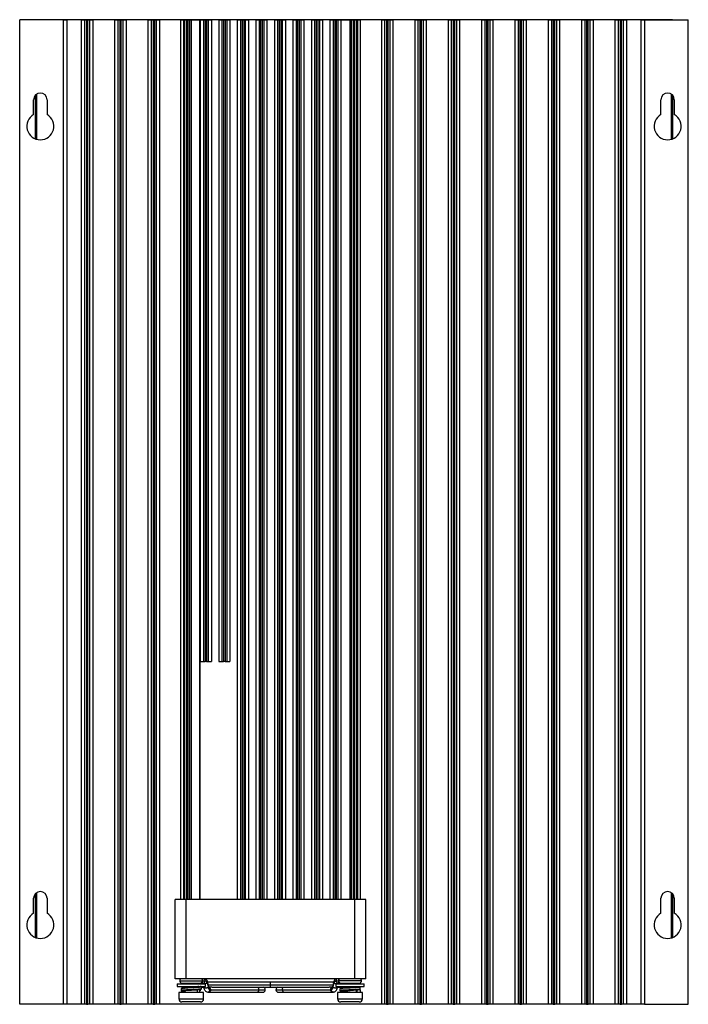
# Model space of a CAD drawing. Header units: millimetres. Extents: x 15336 to 16492, y 10123 to 11383.
# Tile 1 of 71: x 15336 to 15546, y 10590 to 10900. Entities that reach past the tile are written whole.
import ezdxf

# ---------------------------------------------------------------- set-up
doc = ezdxf.new("R2010")
doc.units = ezdxf.units.MM

msp = doc.modelspace()

# ---------------------------------------------------------------- linework, layer by layer
at = {"color": 7, "linetype": 'Continuous', "lineweight": 25}
for p, q in [((15340.48, 10899.65), (15340.48, 10899.56)), ((15541.06, 10899.65), (15340.48, 10899.65)), ((15541.06, 10899.56), (15541.06, 10899.65)), ((15349.36, 10899.56), (15335.56, 10899.56)), ((15335.56, 10589.56), (15335.56, 10899.56)), ((15349.36, 10589.56), (15349.36, 10899.56)), ((15349.36, 10899.56), (15350.36, 10899.56)), ((15350.36, 10899.56), (15350.36, 10589.56)), ((15355.06, 10899.56), (15350.36, 10899.56)), ((15355.06, 10589.56), (15355.06, 10899.56)), ((15355.06, 10899.56), (15356.06, 10899.56)), ((15356.06, 10589.56), (15356.06, 10899.56)), ((15356.06, 10899.56), (15356.56, 10899.56)), ((15356.56, 10899.56), (15356.56, 10589.56)), ((15357.06, 10899.56), (15356.56, 10899.56)), ((15357.06, 10589.56), (15357.06, 10899.56)), ((15357.06, 10899.56), (15357.56, 10899.56)), ((15357.56, 10899.56), (15357.56, 10589.56)), ((15357.56, 10899.56), (15358.56, 10899.56)), ((15358.56, 10899.56), (15358.56, 10589.56)), ((15365.56, 10899.56), (15358.56, 10899.56)), ((15365.56, 10589.56), (15365.56, 10899.56)), ((15365.56, 10899.56), (15366.56, 10899.56)), ((15366.56, 10589.56), (15366.56, 10899.56)), ((15366.56, 10899.56), (15367.06, 10899.56)), ((15367.06, 10899.56), (15367.06, 10589.56)), ((15367.56, 10899.56), (15367.06, 10899.56)), ((15367.56, 10589.56), (15367.56, 10899.56)), ((15367.56, 10899.56), (15368.06, 10899.56)), ((15368.06, 10899.56), (15368.06, 10589.56)), ((15368.06, 10899.56), (15369.06, 10899.56)), ((15369.06, 10899.56), (15369.06, 10589.56)), ((15376.06, 10899.56), (15369.06, 10899.56)), ((15376.06, 10589.56), (15376.06, 10899.56)), ((15376.06, 10899.56), (15377.06, 10899.56)), ((15377.06, 10589.56), (15377.06, 10899.56)), ((15377.06, 10899.56), (15377.56, 10899.56)), ((15377.56, 10899.56), (15377.56, 10589.56)), ((15378.06, 10899.56), (15377.56, 10899.56)), ((15378.06, 10589.56), (15378.06, 10899.56)), ((15378.06, 10899.56), (15378.56, 10899.56)), ((15378.56, 10899.56), (15378.56, 10589.56)), ((15378.56, 10899.56), (15379.56, 10899.56)), ((15379.56, 10899.56), (15379.56, 10589.56)), ((15386.21, 10899.56), (15379.56, 10899.56)), ((15386.21, 10899.56), (15386.21, 10622.56)), ((15386.21, 10899.56), (15387.25, 10899.56)), ((15387.25, 10622.56), (15387.25, 10899.56)), ((15387.25, 10899.56), (15387.56, 10899.56)), ((15387.56, 10622.56), (15387.56, 10899.56)), ((15387.56, 10899.56), (15388.06, 10899.56)), ((15388.06, 10899.56), (15388.06, 10622.56)), ((15388.56, 10899.56), (15388.06, 10899.56)), ((15388.56, 10622.56), (15388.56, 10899.56)), ((15388.56, 10899.56), (15389.06, 10899.56)), ((15389.06, 10899.56), (15389.06, 10622.56)), ((15389.06, 10899.56), (15389.56, 10899.56)), ((15389.56, 10899.56), (15389.56, 10622.56)), ((15389.56, 10899.56), (15392.32, 10899.56)), ((15392.32, 10622.56), (15392.32, 10899.56)), ((15392.32, 10899.56), (15392.36, 10899.56)), ((15392.36, 10622.56), (15392.36, 10899.56)), ((15392.42, 10899.56), (15392.36, 10899.56)), ((15392.42, 10899.56), (15392.42, 10697.56)), ((15392.42, 10899.56), (15393.42, 10899.56)), ((15393.42, 10899.56), (15393.42, 10697.56)), ((15393.42, 10899.56), (15393.92, 10899.56)), ((15393.92, 10899.56), (15393.92, 10697.56)), ((15393.92, 10899.56), (15394.42, 10899.56)), ((15394.42, 10899.56), (15394.42, 10697.56)), ((15394.42, 10899.56), (15394.92, 10899.56)), ((15394.92, 10899.56), (15394.92, 10697.56)), ((15394.92, 10899.56), (15395.92, 10899.56)), ((15395.92, 10899.56), (15395.92, 10697.56)), ((15398.25, 10899.56), (15395.92, 10899.56)), ((15398.25, 10899.56), (15398.25, 10697.56)), ((15398.25, 10899.56), (15399.25, 10899.56)), ((15399.25, 10899.56), (15399.25, 10697.56)), ((15399.25, 10899.56), (15399.75, 10899.56)), ((15399.75, 10899.56), (15399.75, 10697.56)), ((15399.75, 10899.56), (15400.25, 10899.56)), ((15400.25, 10899.56), (15400.25, 10697.56)), ((15400.25, 10899.56), (15400.75, 10899.56)), ((15400.75, 10899.56), (15400.75, 10697.56)), ((15400.75, 10899.56), (15401.75, 10899.56)), ((15401.75, 10899.56), (15401.75, 10697.56)), ((15404.08, 10899.56), (15401.75, 10899.56)), ((15404.08, 10899.56), (15404.08, 10622.56)), ((15404.08, 10899.56), (15405.08, 10899.56)), ((15405.08, 10899.56), (15405.08, 10622.56)), ((15405.08, 10899.56), (15405.58, 10899.56)), ((15405.58, 10899.56), (15405.58, 10622.56)), ((15405.58, 10899.56), (15406.08, 10899.56)), ((15406.08, 10899.56), (15406.08, 10622.56)), ((15406.08, 10899.56), (15406.58, 10899.56)), ((15406.58, 10899.56), (15406.58, 10622.56)), ((15406.58, 10899.56), (15407.58, 10899.56)), ((15407.58, 10899.56), (15407.58, 10622.56)), ((15409.91, 10899.56), (15407.58, 10899.56)), ((15409.91, 10899.56), (15409.91, 10622.56)), ((15409.91, 10899.56), (15410.91, 10899.56)), ((15410.91, 10899.56), (15410.91, 10622.56)), ((15410.91, 10899.56), (15411.41, 10899.56)), ((15411.41, 10899.56), (15411.41, 10622.56)), ((15411.41, 10899.56), (15411.91, 10899.56)), ((15411.91, 10899.56), (15411.91, 10622.56)), ((15411.91, 10899.56), (15412.41, 10899.56)), ((15412.41, 10899.56), (15412.41, 10622.56)), ((15412.41, 10899.56), (15413.41, 10899.56)), ((15413.41, 10899.56), (15413.41, 10622.56)), ((15415.74, 10899.56), (15413.41, 10899.56)), ((15415.74, 10899.56), (15415.74, 10622.56)), ((15415.74, 10899.56), (15416.74, 10899.56)), ((15416.74, 10899.56), (15416.74, 10622.56)), ((15416.74, 10899.56), (15417.24, 10899.56)), ((15417.24, 10899.56), (15417.24, 10622.56)), ((15417.24, 10899.56), (15417.74, 10899.56)), ((15417.74, 10899.56), (15417.74, 10622.56)), ((15417.74, 10899.56), (15418.24, 10899.56)), ((15418.24, 10899.56), (15418.24, 10622.56)), ((15418.24, 10899.56), (15419.24, 10899.56)), ((15419.24, 10899.56), (15419.24, 10622.56)), ((15421.57, 10899.56), (15419.24, 10899.56)), ((15421.57, 10899.56), (15421.57, 10622.56)), ((15421.57, 10899.56), (15422.57, 10899.56)), ((15422.57, 10899.56), (15422.57, 10622.56)), ((15422.57, 10899.56), (15423.07, 10899.56)), ((15423.07, 10899.56), (15423.07, 10622.56)), ((15423.07, 10899.56), (15423.57, 10899.56)), ((15423.57, 10899.56), (15423.57, 10622.56)), ((15423.57, 10899.56), (15424.07, 10899.56)), ((15424.07, 10899.56), (15424.07, 10622.56)), ((15424.07, 10899.56), (15425.07, 10899.56)), ((15425.07, 10899.56), (15425.07, 10622.56)), ((15427.4, 10899.56), (15425.07, 10899.56)), ((15427.4, 10899.56), (15427.4, 10622.56)), ((15427.4, 10899.56), (15428.4, 10899.56)), ((15428.4, 10899.56), (15428.4, 10622.56)), ((15428.4, 10899.56), (15428.9, 10899.56)), ((15428.9, 10899.56), (15428.9, 10622.56)), ((15428.9, 10899.56), (15429.4, 10899.56)), ((15429.4, 10899.56), (15429.4, 10622.56)), ((15429.4, 10899.56), (15429.9, 10899.56)), ((15429.9, 10899.56), (15429.9, 10622.56)), ((15429.9, 10899.56), (15430.9, 10899.56)), ((15430.9, 10899.56), (15430.9, 10622.56)), ((15433.23, 10899.56), (15430.9, 10899.56)), ((15433.23, 10899.56), (15433.23, 10622.56)), ((15433.23, 10899.56), (15434.23, 10899.56)), ((15434.23, 10899.56), (15434.23, 10622.56)), ((15434.23, 10899.56), (15434.73, 10899.56)), ((15434.73, 10899.56), (15434.73, 10622.56)), ((15434.73, 10899.56), (15435.23, 10899.56)), ((15435.23, 10899.56), (15435.23, 10622.56)), ((15435.23, 10899.56), (15435.73, 10899.56)), ((15435.73, 10899.56), (15435.73, 10622.56)), ((15435.73, 10899.56), (15436.66, 10899.56)), ((15436.66, 10899.56), (15436.66, 10622.56)), ((15436.66, 10899.56), (15439.56, 10899.56)), ((15436.66, 10899.56), (15436.66, 10622.56)), ((15436.66, 10899.56), (15436.66, 10899.56)), ((15439.56, 10622.56), (15439.56, 10899.56)), ((15439.56, 10899.56), (15440.06, 10899.56)), ((15440.06, 10622.56), (15440.06, 10899.56)), ((15440.06, 10899.56), (15440.56, 10899.56)), ((15440.56, 10899.56), (15440.56, 10622.56)), ((15441.06, 10899.56), (15440.56, 10899.56)), ((15441.06, 10622.56), (15441.06, 10899.56)), ((15441.06, 10899.56), (15441.56, 10899.56)), ((15441.56, 10899.56), (15441.56, 10622.56)), ((15441.56, 10899.56), (15441.87, 10899.56)), ((15441.87, 10899.56), (15441.87, 10622.56)), ((15441.87, 10899.56), (15442.91, 10899.56)), ((15442.91, 10622.56), (15442.91, 10899.56)), ((15449.56, 10899.56), (15442.91, 10899.56)), ((15449.56, 10589.56), (15449.56, 10899.56)), ((15449.56, 10899.56), (15450.56, 10899.56)), ((15450.56, 10589.56), (15450.56, 10899.56)), ((15450.56, 10899.56), (15451.06, 10899.56)), ((15451.06, 10899.56), (15451.06, 10589.56)), ((15451.56, 10899.56), (15451.06, 10899.56)), ((15451.56, 10589.56), (15451.56, 10899.56)), ((15451.56, 10899.56), (15452.06, 10899.56)), ((15452.06, 10899.56), (15452.06, 10589.56)), ((15452.06, 10899.56), (15453.06, 10899.56)), ((15453.06, 10899.56), (15453.06, 10589.56)), ((15460.06, 10899.56), (15453.06, 10899.56)), ((15460.06, 10589.56), (15460.06, 10899.56)), ((15460.06, 10899.56), (15461.06, 10899.56)), ((15461.06, 10589.56), (15461.06, 10899.56)), ((15461.06, 10899.56), (15461.56, 10899.56)), ((15461.56, 10899.56), (15461.56, 10589.56)), ((15462.06, 10899.56), (15461.56, 10899.56)), ((15462.06, 10589.56), (15462.06, 10899.56)), ((15462.06, 10899.56), (15462.56, 10899.56)), ((15462.56, 10899.56), (15462.56, 10589.56)), ((15462.56, 10899.56), (15463.56, 10899.56)), ((15463.56, 10899.56), (15463.56, 10589.56)), ((15470.56, 10899.56), (15463.56, 10899.56)), ((15470.56, 10589.56), (15470.56, 10899.56)), ((15470.56, 10899.56), (15471.56, 10899.56)), ((15471.56, 10589.56), (15471.56, 10899.56)), ((15471.56, 10899.56), (15472.06, 10899.56)), ((15472.06, 10899.56), (15472.06, 10589.56)), ((15472.56, 10899.56), (15472.06, 10899.56)), ((15472.56, 10589.56), (15472.56, 10899.56)), ((15472.56, 10899.56), (15473.06, 10899.56)), ((15473.06, 10899.56), (15473.06, 10589.56)), ((15473.06, 10899.56), (15474.06, 10899.56)), ((15474.06, 10899.56), (15474.06, 10589.56)), ((15481.06, 10899.56), (15474.06, 10899.56)), ((15481.06, 10589.56), (15481.06, 10899.56)), ((15481.06, 10899.56), (15482.06, 10899.56)), ((15482.06, 10589.56), (15482.06, 10899.56)), ((15482.06, 10899.56), (15482.56, 10899.56)), ((15482.56, 10899.56), (15482.56, 10589.56)), ((15483.06, 10899.56), (15482.56, 10899.56)), ((15483.06, 10589.56), (15483.06, 10899.56)), ((15483.06, 10899.56), (15483.56, 10899.56)), ((15483.56, 10899.56), (15483.56, 10589.56)), ((15483.56, 10899.56), (15484.56, 10899.56)), ((15484.56, 10899.56), (15484.56, 10589.56)), ((15491.56, 10899.56), (15484.56, 10899.56)), ((15491.56, 10589.56), (15491.56, 10899.56)), ((15491.56, 10899.56), (15492.56, 10899.56)), ((15492.56, 10589.56), (15492.56, 10899.56)), ((15492.56, 10899.56), (15493.06, 10899.56)), ((15493.06, 10899.56), (15493.06, 10589.56)), ((15493.56, 10899.56), (15493.06, 10899.56)), ((15493.56, 10589.56), (15493.56, 10899.56)), ((15493.56, 10899.56), (15494.06, 10899.56)), ((15494.06, 10899.56), (15494.06, 10589.56)), ((15494.06, 10899.56), (15495.06, 10899.56)), ((15495.06, 10899.56), (15495.06, 10589.56)), ((15502.06, 10899.56), (15495.06, 10899.56)), ((15502.06, 10589.56), (15502.06, 10899.56)), ((15502.06, 10899.56), (15503.06, 10899.56)), ((15503.06, 10589.56), (15503.06, 10899.56)), ((15503.06, 10899.56), (15503.56, 10899.56)), ((15503.56, 10899.56), (15503.56, 10589.56)), ((15504.06, 10899.56), (15503.56, 10899.56)), ((15504.06, 10589.56), (15504.06, 10899.56)), ((15504.06, 10899.56), (15504.56, 10899.56)), ((15504.56, 10899.56), (15504.56, 10589.56)), ((15504.56, 10899.56), (15505.56, 10899.56)), ((15505.56, 10899.56), (15505.56, 10589.56)), ((15512.56, 10899.56), (15505.56, 10899.56)), ((15512.56, 10589.56), (15512.56, 10899.56)), ((15512.56, 10899.56), (15513.56, 10899.56)), ((15513.56, 10589.56), (15513.56, 10899.56)), ((15513.56, 10899.56), (15514.06, 10899.56)), ((15514.06, 10899.56), (15514.06, 10589.56)), ((15514.56, 10899.56), (15514.06, 10899.56)), ((15514.56, 10589.56), (15514.56, 10899.56)), ((15514.56, 10899.56), (15515.06, 10899.56)), ((15515.06, 10899.56), (15515.06, 10589.56)), ((15515.06, 10899.56), (15516.06, 10899.56)), ((15516.06, 10899.56), (15516.06, 10589.56)), ((15523.06, 10899.56), (15516.06, 10899.56)), ((15523.06, 10589.56), (15523.06, 10899.56)), ((15523.06, 10899.56), (15524.06, 10899.56)), ((15524.06, 10589.56), (15524.06, 10899.56)), ((15524.06, 10899.56), (15524.56, 10899.56)), ((15524.56, 10899.56), (15524.56, 10589.56)), ((15525.06, 10899.56), (15524.56, 10899.56)), ((15525.06, 10589.56), (15525.06, 10899.56)), ((15525.06, 10899.56), (15525.56, 10899.56)), ((15525.56, 10899.56), (15525.56, 10589.56)), ((15525.56, 10899.56), (15526.56, 10899.56)), ((15526.56, 10899.56), (15526.56, 10589.56)), ((15531.26, 10899.56), (15526.56, 10899.56)), ((15531.26, 10589.56), (15531.26, 10899.56)), ((15531.26, 10899.56), (15532.26, 10899.56)), ((15532.26, 10899.56), (15532.26, 10589.56)), ((15532.26, 10899.56), (15546.06, 10899.56)), ((15546.06, 10589.56), (15546.06, 10899.56)), ((15340.48, 10875.84), (15340.48, 10862.12)), ((15340.56, 10862.09), (15340.56, 10875.93)), ((15340.82, 10876.16), (15340.82, 10862)), ((15540.81, 10862), (15540.81, 10876.16)), ((15541.06, 10875.93), (15541.06, 10862.09)), ((15339.96, 10869.76), (15339.96, 10874.46)), ((15344.16, 10874.46), (15344.16, 10869.76)), ((15537.46, 10869.76), (15537.46, 10874.46)), ((15541.66, 10874.46), (15541.66, 10869.76)), ((15392.42, 10697.56), (15393.42, 10697.56)), ((15393.42, 10697.56), (15393.92, 10697.56)), ((15394.42, 10697.56), (15393.92, 10697.56)), ((15394.42, 10697.56), (15394.92, 10697.56)), ((15394.92, 10697.56), (15395.92, 10697.56)), ((15398.25, 10697.56), (15399.25, 10697.56)), ((15399.25, 10697.56), (15399.75, 10697.56)), ((15400.25, 10697.56), (15399.75, 10697.56)), ((15400.25, 10697.56), (15400.75, 10697.56)), ((15400.75, 10697.56), (15401.75, 10697.56)), ((15340.48, 10624.34), (15340.48, 10610.62)), ((15340.56, 10610.59), (15340.56, 10624.43)), ((15340.82, 10624.66), (15340.82, 10610.5)), ((15540.81, 10610.5), (15540.81, 10624.66)), ((15541.06, 10624.43), (15541.06, 10610.59)), ((15339.96, 10618.26), (15339.96, 10622.96)), ((15344.16, 10622.96), (15344.16, 10618.26)), ((15384.56, 10597.56), (15384.56, 10622.56)), ((15388.06, 10622.56), (15387.56, 10622.56)), ((15388.02, 10597.56), (15388.02, 10622.56)), ((15388.56, 10622.56), (15388.06, 10622.56)), ((15389.06, 10622.56), (15388.56, 10622.56)), ((15405.08, 10622.56), (15389.06, 10622.56)), ((15405.58, 10622.56), (15405.08, 10622.56)), ((15406.08, 10622.56), (15405.58, 10622.56)), ((15406.58, 10622.56), (15406.08, 10622.56)), ((15410.91, 10622.56), (15406.58, 10622.56)), ((15411.41, 10622.56), (15410.91, 10622.56)), ((15411.91, 10622.56), (15411.41, 10622.56)), ((15412.41, 10622.56), (15411.91, 10622.56)), ((15416.74, 10622.56), (15412.41, 10622.56)), ((15417.24, 10622.56), (15416.74, 10622.56)), ((15417.74, 10622.56), (15417.24, 10622.56)), ((15418.24, 10622.56), (15417.74, 10622.56)), ((15422.57, 10622.56), (15418.24, 10622.56)), ((15423.07, 10622.56), (15422.57, 10622.56)), ((15423.57, 10622.56), (15423.07, 10622.56)), ((15424.07, 10622.56), (15423.57, 10622.56)), ((15428.4, 10622.56), (15424.07, 10622.56)), ((15428.9, 10622.56), (15428.4, 10622.56)), ((15429.4, 10622.56), (15428.9, 10622.56)), ((15429.9, 10622.56), (15429.4, 10622.56)), ((15434.23, 10622.56), (15429.9, 10622.56)), ((15434.73, 10622.56), (15434.23, 10622.56)), ((15435.23, 10622.56), (15434.73, 10622.56)), ((15435.73, 10622.56), (15435.23, 10622.56)), ((15440.06, 10622.56), (15435.73, 10622.56)), ((15440.56, 10622.56), (15440.06, 10622.56)), ((15441.06, 10622.56), (15440.56, 10622.56)), ((15441.56, 10622.56), (15441.06, 10622.56)), ((15441.1, 10597.56), (15441.1, 10622.56)), ((15444.57, 10597.56), (15444.57, 10622.56)), ((15537.46, 10618.26), (15537.46, 10622.96)), ((15541.66, 10622.96), (15541.66, 10618.26)), ((15385.11, 10595.98), (15385.11, 10595.21)), ((15385.11, 10595.98), (15393.93, 10595.98)), ((15385.96, 10596.97), (15393.16, 10596.97)), ((15387.31, 10596.19), (15387.31, 10595.98)), ((15441.1, 10597.56), (15388.02, 10597.56)), ((15391.81, 10595.98), (15391.81, 10596.18)), ((15392.07, 10596.18), (15392.19, 10596.18)), ((15392.16, 10596.18), (15392.23, 10596.18)), ((15392.65, 10596.18), (15393.35, 10596.18)), ((15393.15, 10596.97), (15393.21, 10596.97)), ((15393.21, 10596.97), (15393.92, 10596.97)), ((15393.25, 10596.09), (15393.27, 10595.98)), ((15393.93, 10595.98), (15394.01, 10595.98)), ((15394.01, 10595.21), (15394.01, 10595.98)), ((15394.59, 10596.25), (15394.86, 10594.92)), ((15414.56, 10596.52), (15394.75, 10596.52)), ((15395.08, 10595.07), (15394.81, 10596.4)), ((15394.9, 10595.72), (15414.56, 10595.72)), ((15434.48, 10596.52), (15414.56, 10596.52)), ((15414.56, 10595.72), (15414.56, 10596.52)), ((15414.56, 10594.92), (15414.56, 10595.72)), ((15414.56, 10595.72), (15434.22, 10595.72)), ((15434.32, 10596.4), (15434.05, 10595.07)), ((15434.26, 10594.92), (15434.53, 10596.25)), ((15435.11, 10595.98), (15435.11, 10595.21)), ((15435.11, 10595.98), (15444.01, 10595.98)), ((15435.21, 10596.97), (15435.91, 10596.97)), ((15435.78, 10596.18), (15436.48, 10596.18)), ((15435.85, 10595.98), (15435.88, 10596.09)), ((15435.97, 10596.97), (15435.91, 10596.97)), ((15443.16, 10596.97), (15435.96, 10596.97)), ((15436.89, 10596.18), (15436.96, 10596.18)), ((15437.03, 10596.19), (15436.94, 10596.18)), ((15436.94, 10596.18), (15437.06, 10596.18)), ((15437.31, 10596.18), (15437.31, 10595.98)), ((15441.81, 10595.98), (15441.81, 10596.19)), ((15444.01, 10595.21), (15444.01, 10595.98)), ((15385.11, 10595.21), (15393.93, 10595.21)), ((15385.66, 10593.31), (15385.66, 10591.31)), ((15393.46, 10593.31), (15385.66, 10593.31)), ((15387.56, 10595.21), (15387.56, 10594.84)), ((15387.56, 10594.8), (15387.56, 10594.65)), ((15387.56, 10594.05), (15387.56, 10593.97)), ((15387.56, 10593.8), (15387.56, 10593.31)), ((15391.56, 10594.87), (15391.56, 10595.21)), ((15391.56, 10594.92), (15392.15, 10594.92)), ((15391.56, 10593.31), (15391.56, 10594.08)), ((15392.21, 10594.1), (15392.21, 10593.5)), ((15392.63, 10594.92), (15393.42, 10594.92)), ((15393.43, 10595.21), (15393.52, 10594.76)), ((15393.46, 10591.31), (15393.46, 10593.31)), ((15393.93, 10595.21), (15394.01, 10595.21)), ((15394.75, 10593.42), (15395.05, 10593.37)), ((15395.19, 10594.95), (15395.11, 10594.97)), ((15396.1, 10594.96), (15395.12, 10594.96)), ((15395.12, 10593.36), (15410.32, 10593.36)), ((15395.45, 10594.2), (15395.68, 10594.16)), ((15395.68, 10594.16), (15410.89, 10594.16)), ((15396.13, 10594.92), (15414.56, 10594.92)), ((15410.32, 10593.36), (15412.08, 10593.36)), ((15410.89, 10594.16), (15412.88, 10594.16)), ((15414.56, 10594.92), (15432.68, 10594.92)), ((15416.25, 10594.16), (15418.24, 10594.16)), ((15417.05, 10593.36), (15418.81, 10593.36)), ((15418.24, 10594.16), (15433.44, 10594.16)), ((15418.81, 10593.36), (15434.01, 10593.36)), ((15434.01, 10594.96), (15433.02, 10594.96)), ((15433.44, 10594.16), (15433.67, 10594.2)), ((15434.02, 10594.97), (15433.94, 10594.95)), ((15434.08, 10593.37), (15434.38, 10593.42)), ((15434.08, 10593.37), (15434.08, 10593.37)), ((15435.11, 10595.21), (15444.01, 10595.21)), ((15435.61, 10594.76), (15435.7, 10595.21)), ((15435.66, 10593.31), (15435.66, 10591.31)), ((15435.73, 10593.31), (15435.66, 10593.31)), ((15443.46, 10593.31), (15435.73, 10593.31)), ((15435.74, 10594.92), (15437.56, 10594.92)), ((15436.36, 10594.59), (15436.36, 10594.41)), ((15436.73, 10593.92), (15437.09, 10593.88)), ((15437.56, 10595.21), (15437.56, 10594.78)), ((15437.56, 10594.74), (15437.56, 10594.59)), ((15437.56, 10593.99), (15437.56, 10593.75)), ((15437.56, 10593.74), (15437.56, 10593.31)), ((15441.56, 10594.81), (15441.56, 10595.21)), ((15441.56, 10593.31), (15441.56, 10594.21)), ((15441.56, 10594.16), (15441.76, 10594.1)), ((15441.56, 10593.56), (15441.76, 10593.5)), ((15441.76, 10593.5), (15441.76, 10594.1)), ((15442.7, 10595.18), (15442.63, 10595.12)), ((15442.69, 10594.96), (15442.69, 10595.12)), ((15442.76, 10594.1), (15442.76, 10593.5)), ((15443.46, 10591.31), (15443.46, 10593.31)), ((15349.36, 10589.56), (15335.56, 10589.56)), ((15350.36, 10589.56), (15349.36, 10589.56)), ((15355.06, 10589.56), (15350.36, 10589.56)), ((15356.06, 10589.56), (15355.06, 10589.56)), ((15356.56, 10589.56), (15356.06, 10589.56)), ((15356.56, 10589.56), (15357.06, 10589.56)), ((15357.56, 10589.56), (15357.06, 10589.56)), ((15358.56, 10589.56), (15357.56, 10589.56)), ((15365.56, 10589.56), (15358.56, 10589.56)), ((15366.56, 10589.56), (15365.56, 10589.56)), ((15367.06, 10589.56), (15366.56, 10589.56)), ((15367.06, 10589.56), (15367.56, 10589.56)), ((15368.06, 10589.56), (15367.56, 10589.56)), ((15369.06, 10589.56), (15368.06, 10589.56)), ((15376.06, 10589.56), (15369.06, 10589.56)), ((15377.06, 10589.56), (15376.06, 10589.56)), ((15377.56, 10589.56), (15377.06, 10589.56)), ((15377.56, 10589.56), (15378.06, 10589.56)), ((15378.56, 10589.56), (15378.06, 10589.56)), ((15379.56, 10589.56), (15378.56, 10589.56)), ((15449.56, 10589.56), (15379.56, 10589.56)), ((15385.66, 10591.31), (15393.39, 10591.31)), ((15392.46, 10590.31), (15386.66, 10590.31)), ((15393.39, 10591.31), (15393.46, 10591.31)), ((15435.66, 10591.31), (15443.46, 10591.31)), ((15442.46, 10590.31), (15436.66, 10590.31)), ((15450.56, 10589.56), (15449.56, 10589.56)), ((15451.06, 10589.56), (15450.56, 10589.56)), ((15451.06, 10589.56), (15451.56, 10589.56)), ((15452.06, 10589.56), (15451.56, 10589.56)), ((15453.06, 10589.56), (15452.06, 10589.56)), ((15460.06, 10589.56), (15453.06, 10589.56)), ((15461.06, 10589.56), (15460.06, 10589.56)), ((15461.56, 10589.56), (15461.06, 10589.56)), ((15461.56, 10589.56), (15462.06, 10589.56)), ((15462.56, 10589.56), (15462.06, 10589.56)), ((15463.56, 10589.56), (15462.56, 10589.56)), ((15470.56, 10589.56), (15463.56, 10589.56)), ((15471.56, 10589.56), (15470.56, 10589.56)), ((15472.06, 10589.56), (15471.56, 10589.56)), ((15472.06, 10589.56), (15472.56, 10589.56)), ((15473.06, 10589.56), (15472.56, 10589.56)), ((15474.06, 10589.56), (15473.06, 10589.56)), ((15481.06, 10589.56), (15474.06, 10589.56)), ((15482.06, 10589.56), (15481.06, 10589.56)), ((15482.56, 10589.56), (15482.06, 10589.56)), ((15482.56, 10589.56), (15483.06, 10589.56)), ((15483.56, 10589.56), (15483.06, 10589.56)), ((15484.56, 10589.56), (15483.56, 10589.56)), ((15491.56, 10589.56), (15484.56, 10589.56)), ((15492.56, 10589.56), (15491.56, 10589.56)), ((15493.06, 10589.56), (15492.56, 10589.56)), ((15493.06, 10589.56), (15493.56, 10589.56)), ((15494.06, 10589.56), (15493.56, 10589.56)), ((15495.06, 10589.56), (15494.06, 10589.56)), ((15502.06, 10589.56), (15495.06, 10589.56)), ((15503.06, 10589.56), (15502.06, 10589.56)), ((15503.56, 10589.56), (15503.06, 10589.56)), ((15503.56, 10589.56), (15504.06, 10589.56)), ((15504.56, 10589.56), (15504.06, 10589.56)), ((15505.56, 10589.56), (15504.56, 10589.56)), ((15512.56, 10589.56), (15505.56, 10589.56)), ((15513.56, 10589.56), (15512.56, 10589.56)), ((15514.06, 10589.56), (15513.56, 10589.56)), ((15514.06, 10589.56), (15514.56, 10589.56)), ((15515.06, 10589.56), (15514.56, 10589.56)), ((15516.06, 10589.56), (15515.06, 10589.56)), ((15523.06, 10589.56), (15516.06, 10589.56)), ((15524.06, 10589.56), (15523.06, 10589.56)), ((15524.56, 10589.56), (15524.06, 10589.56)), ((15524.56, 10589.56), (15525.06, 10589.56)), ((15525.56, 10589.56), (15525.06, 10589.56)), ((15526.56, 10589.56), (15525.56, 10589.56)), ((15531.26, 10589.56), (15526.56, 10589.56)), ((15532.26, 10589.56), (15531.26, 10589.56)), ((15532.26, 10589.56), (15546.06, 10589.56))]:
    msp.add_line(p, q, dxfattribs=at)
at = {"color": 7, "linetype": 'Continuous', "lineweight": 25, "flags": 128}
for points in [[(15386.36, 10594.51), (15386.36, 10594.21), (15386.36, 10593.91)], [(15392.76, 10594.26), (15392.76, 10594.56), (15392.76, 10594.86)], [(15395.68, 10594.16), (15395.64, 10593.85), (15395.52, 10593.59), (15395.33, 10593.42), (15395.12, 10593.36), (15395.05, 10593.37)], [(15434.08, 10593.37), (15434.01, 10593.36), (15433.79, 10593.42), (15433.61, 10593.59), (15433.49, 10593.85), (15433.44, 10594.16)], [(15436.36, 10594.45), (15436.36, 10594.15), (15436.36, 10593.85)], [(15442.76, 10594.35), (15442.77, 10594.64), (15442.77, 10594.94)]]:
    msp.add_lwpolyline(points, dxfattribs=at)
at = {"color": 7, "linetype": 'Continuous', "lineweight": 25}
for centre, radius, start, end in [((15342.06, 10874.46), 2.1, 0, 180), ((15539.56, 10874.46), 2.1, 0, 180), ((15342.06, 10866.06), 4.25, 119.6116, 60.3884), ((15539.56, 10866.06), 4.25, 119.6116, 60.3884), ((15342.06, 10622.96), 2.1, 0, 180), ((15539.56, 10622.96), 2.1, 0, 180), ((15342.06, 10614.56), 4.25, 119.6116, 60.3884), ((15539.56, 10614.56), 4.25, 119.6116, 60.3884), ((15393.8, 10596.18), 0.795, 4.5641, 81.8164), ((15435.32, 10596.18), 0.795, 98.1836, 175.4359), ((15392.03, 10594.12), 0.185, 355.1096, 84.0832), ((15392.02, 10593.49), 0.195, 288.8452, 3.3782), ((15395.7, 10595.01), 0.843, 186.0975, 252.8817), ((15394.95, 10594.25), 0.743, 352.9438, 70.9129), ((15410.18, 10594.06), 0.714, 281.4218, 8.0495), ((15410.1, 10594.24), 0.788, 354.3448, 60.0695), ((15412.08, 10594.16), 0.8, 270, 0), ((15412.08, 10594.16), 0.8, 0, 72.0366), ((15417.05, 10594.16), 0.8, 107.9634, 180), ((15417.05, 10594.16), 0.8, 180, 270), ((15418.95, 10594.06), 0.714, 171.9505, 258.5782), ((15419.02, 10594.24), 0.788, 119.9305, 185.6552), ((15434.18, 10594.25), 0.743, 109.1016, 187.0543), ((15433.42, 10595.01), 0.843, 287.1183, 353.9025), ((15441.96, 10593.5), 0.2, 179.933, 258.1685), ((15442.56, 10594.1), 0.2, 359.9119, 89.9117), ((15442.56, 10593.5), 0.2, 281.9702, 0.0479), ((15442.5, 10595.16), 0.2, 3.5973, 12.297), ((15386.66, 10591.31), 1, 180, 270), ((15392.46, 10591.31), 1, 270, 0), ((15436.66, 10591.31), 1, 180, 270), ((15442.46, 10591.31), 1, 270, 0)]:
    msp.add_arc(centre, radius, start, end, dxfattribs=at)
for points, knots in [([(15387.56, 10622.56), (15387.18, 10622.56), (15386.78, 10622.56), (15386.03, 10622.56), (15385.68, 10622.56), (15385.11, 10622.56), (15384.9, 10622.56), (15384.62, 10622.56), (15384.56, 10622.56), (15384.56, 10622.56)], [0, 0, 0, 0, 0.25, 0.25, 0.5, 0.5, 0.75, 0.75, 1, 1, 1, 1]), ([(15444.57, 10622.56), (15444.57, 10622.56), (15444.51, 10622.56), (15444.23, 10622.56), (15444.01, 10622.56), (15443.45, 10622.56), (15443.1, 10622.56), (15442.35, 10622.56), (15441.95, 10622.56), (15441.56, 10622.56)], [0, 0, 0, 0, 0.25, 0.25, 0.5, 0.5, 0.75, 0.75, 1, 1, 1, 1]), ([(15388.02, 10597.56), (15387.61, 10597.56), (15387.17, 10597.56), (15386.32, 10597.56), (15385.91, 10597.56), (15385.23, 10597.56), (15384.97, 10597.56), (15384.63, 10597.56), (15384.56, 10597.56), (15384.56, 10597.56)], [0, 0, 0, 0, 0.25, 0.25, 0.5, 0.5, 0.75, 0.75, 1, 1, 1, 1]), ([(15386.23, 10597.56), (15386.19, 10597.52), (15386.11, 10597.44), (15386.02, 10597.29), (15385.97, 10597.13), (15385.97, 10597.02), (15385.96, 10596.97)], [0, 0, 0, 0, 0.262771, 0.5205, 0.767641, 1, 1, 1, 1]), ([(15385.96, 10596.97), (15385.97, 10596.92), (15385.97, 10596.8), (15386.03, 10596.64), (15386.12, 10596.48), (15386.25, 10596.35), (15386.4, 10596.25), (15386.57, 10596.19), (15386.74, 10596.17), (15386.85, 10596.18), (15386.9, 10596.19)], [0, 0, 0, 0, 0.117389, 0.242438, 0.372794, 0.505356, 0.636656, 0.763384, 0.882858, 1, 1, 1, 1]), ([(15386.9, 10596.19), (15386.92, 10596.19), (15386.96, 10596.19), (15387.14, 10596.18), (15387.3, 10596.18), (15387.31, 10596.18)], [0, 0, 0, 0, 0.472565, 0.945274, 1, 1, 1, 1]), ([(15386.91, 10596.19), (15386.94, 10596.19), (15386.99, 10596.19), (15387.47, 10596.19), (15388.17, 10596.19), (15389.08, 10596.19), (15390.05, 10596.18), (15390.94, 10596.18), (15391.69, 10596.18), (15391.97, 10596.18), (15392.12, 10596.18)], [0, 0, 0, 0, 0.122065, 0.243123, 0.364503, 0.494097, 0.624034, 0.746377, 0.869041, 1, 1, 1, 1]), ([(15391.86, 10596.19), (15392.01, 10596.18), (15392.34, 10596.17), (15392.79, 10596.34), (15393.11, 10596.64), (15393.14, 10596.86), (15393.16, 10596.97)], [0, 0, 0, 0, 0.225806, 0.475607, 0.739254, 1, 1, 1, 1]), ([(15392.1, 10596.19), (15392.13, 10596.19), (15392.25, 10596.16), (15392.41, 10596.19), (15392.52, 10596.27), (15392.54, 10596.29)], [0, 0, 0, 0, 0.195272, 0.799783, 1, 1, 1, 1]), ([(15392.25, 10596.18), (15392.29, 10596.18), (15392.39, 10596.18), (15392.55, 10596.18), (15392.65, 10596.18)], [0, 0, 0, 0, 0.417915, 1, 1, 1, 1]), ([(15392.65, 10596.18), (15392.71, 10596.18), (15392.79, 10596.19), (15392.93, 10596.27), (15392.99, 10596.33), (15393.1, 10596.49), (15393.15, 10596.58), (15393.2, 10596.78), (15393.21, 10596.88), (15393.21, 10596.97)], [0, 0, 0, 0, 0.25, 0.25, 0.5, 0.5, 0.75, 0.75, 1, 1, 1, 1]), ([(15393.16, 10596.97), (15393.16, 10597.02), (15393.15, 10597.13), (15393.1, 10597.29), (15393.02, 10597.44), (15392.94, 10597.52), (15392.89, 10597.56)], [0, 0, 0, 0, 0.2323591, 0.4795003, 0.737229, 1, 1, 1, 1]), ([(15393.21, 10596.97), (15393.21, 10597.07), (15393.2, 10597.18), (15393.14, 10597.39), (15393.09, 10597.49), (15393.02, 10597.56)], [0, 0, 0, 0, 0.5, 0.5, 1, 1, 1, 1]), ([(15393.23, 10596.19), (15393.23, 10596.19), (15393.22, 10596.19), (15393.24, 10596.15), (15393.24, 10596.11), (15393.25, 10596.09)], [0, 0, 0, 0, 0.374789, 0.680701, 1, 1, 1, 1]), ([(15393.25, 10596.09), (15393.25, 10596.06), (15393.31, 10596.04), (15393.44, 10596.03), (15393.49, 10596.03), (15393.6, 10596.03), (15393.66, 10596.03), (15393.88, 10596.06), (15394.05, 10596.09), (15394.36, 10596.16), (15394.5, 10596.21), (15394.59, 10596.25)], [0, 0, 0, 0, 0.25, 0.25, 0.375, 0.375, 0.5, 0.5, 0.75, 0.75, 1, 1, 1, 1]), ([(15393.35, 10596.18), (15393.42, 10596.18), (15393.49, 10596.19), (15393.63, 10596.27), (15393.69, 10596.33), (15393.8, 10596.49), (15393.85, 10596.58), (15393.9, 10596.78), (15393.92, 10596.88), (15393.92, 10596.97)], [0, 0, 0, 0, 0.25, 0.25, 0.5, 0.5, 0.75, 0.75, 1, 1, 1, 1]), ([(15393.92, 10596.97), (15393.92, 10597.07), (15393.9, 10597.18), (15393.84, 10597.39), (15393.79, 10597.49), (15393.73, 10597.56)], [0, 0, 0, 0, 0.5, 0.5, 1, 1, 1, 1]), ([(15394.81, 10596.4), (15394.77, 10596.56), (15394.68, 10596.88), (15394.41, 10597.3), (15394.15, 10597.47), (15394.03, 10597.55)], [0, 0, 0, 0, 0.320656, 0.696378, 1, 1, 1, 1]), ([(15394.59, 10596.25), (15394.66, 10596.27), (15394.75, 10596.32), (15394.8, 10596.37), (15394.82, 10596.39), (15394.81, 10596.4), (15394.81, 10596.4)], [0, 0, 0, 0, 0.468733, 0.721424, 0.979868, 1, 1, 1, 1]), ([(15434.53, 10596.25), (15434.47, 10596.27), (15434.38, 10596.32), (15434.32, 10596.37), (15434.31, 10596.39), (15434.32, 10596.4), (15434.32, 10596.4)], [0, 0, 0, 0, 0.468729, 0.721418, 0.979861, 1, 1, 1, 1]), ([(15435.09, 10597.54), (15435.03, 10597.51), (15434.8, 10597.39), (15434.5, 10597), (15434.38, 10596.6), (15434.32, 10596.4)], [0, 0, 0, 0, 0.16161, 0.579581, 1, 1, 1, 1]), ([(15434.53, 10596.25), (15434.63, 10596.21), (15434.76, 10596.16), (15435.07, 10596.09), (15435.25, 10596.06), (15435.46, 10596.03), (15435.53, 10596.03), (15435.64, 10596.03), (15435.69, 10596.03), (15435.82, 10596.04), (15435.87, 10596.06), (15435.88, 10596.09)], [0, 0, 0, 0, 0.25, 0.25, 0.5, 0.5, 0.625, 0.625, 0.75, 0.75, 1, 1, 1, 1]), ([(15435.21, 10596.97), (15435.21, 10597.07), (15435.22, 10597.18), (15435.29, 10597.39), (15435.34, 10597.49), (15435.4, 10597.56)], [0, 0, 0, 0, 0.5, 0.5, 1, 1, 1, 1]), ([(15435.78, 10596.18), (15435.71, 10596.18), (15435.64, 10596.19), (15435.5, 10596.27), (15435.43, 10596.33), (15435.32, 10596.49), (15435.28, 10596.58), (15435.22, 10596.78), (15435.21, 10596.88), (15435.21, 10596.97)], [0, 0, 0, 0, 0.25, 0.25, 0.5, 0.5, 0.75, 0.75, 1, 1, 1, 1]), ([(15435.88, 10596.09), (15435.88, 10596.1), (15435.89, 10596.14), (15435.9, 10596.17), (15435.9, 10596.17), (15435.9, 10596.18)], [0, 0, 0, 0, 0.361384, 0.753582, 1, 1, 1, 1]), ([(15436.1, 10597.56), (15436.04, 10597.49), (15435.99, 10597.39), (15435.93, 10597.18), (15435.91, 10597.07), (15435.91, 10596.97)], [0, 0, 0, 0, 0.5, 0.5, 1, 1, 1, 1]), ([(15435.91, 10596.97), (15435.91, 10596.88), (15435.92, 10596.78), (15435.98, 10596.58), (15436.02, 10596.49), (15436.13, 10596.33), (15436.2, 10596.27), (15436.34, 10596.19), (15436.41, 10596.18), (15436.48, 10596.18)], [0, 0, 0, 0, 0.25, 0.25, 0.5, 0.5, 0.75, 0.75, 1, 1, 1, 1]), ([(15436.23, 10597.56), (15436.19, 10597.52), (15436.11, 10597.44), (15436.02, 10597.29), (15435.97, 10597.13), (15435.97, 10597.02), (15435.96, 10596.97)], [0, 0, 0, 0, 0.262771, 0.5205, 0.767641, 1, 1, 1, 1]), ([(15435.96, 10596.97), (15435.98, 10596.86), (15436.02, 10596.64), (15436.33, 10596.34), (15436.77, 10596.17), (15437.09, 10596.18), (15437.25, 10596.19)], [0, 0, 0, 0, 0.260315, 0.523787, 0.773821, 1, 1, 1, 1]), ([(15436.48, 10596.18), (15436.57, 10596.18), (15436.73, 10596.18), (15436.83, 10596.18), (15436.87, 10596.18)], [0, 0, 0, 0, 0.582085, 1, 1, 1, 1]), ([(15437, 10596.18), (15437.15, 10596.18), (15437.43, 10596.18), (15438.19, 10596.18), (15439.08, 10596.18), (15440.05, 10596.18), (15440.96, 10596.19), (15441.66, 10596.19), (15442.14, 10596.19), (15442.19, 10596.19), (15442.22, 10596.19)], [0, 0, 0, 0, 0.13085, 0.253433, 0.375719, 0.505618, 0.6352, 0.75659, 0.877681, 1, 1, 1, 1]), ([(15444.57, 10597.56), (15444.57, 10597.56), (15444.49, 10597.56), (15444.15, 10597.56), (15443.89, 10597.56), (15443.21, 10597.56), (15442.81, 10597.56), (15441.95, 10597.56), (15441.51, 10597.56), (15441.1, 10597.56)], [0, 0, 0, 0, 0.25, 0.25, 0.5, 0.5, 0.75, 0.75, 1, 1, 1, 1]), ([(15441.81, 10596.18), (15441.83, 10596.18), (15441.99, 10596.18), (15442.17, 10596.19), (15442.21, 10596.19), (15442.23, 10596.19)], [0, 0, 0, 0, 0.0594358, 0.5283616, 1, 1, 1, 1]), ([(15442.23, 10596.19), (15442.28, 10596.18), (15442.39, 10596.17), (15442.56, 10596.2), (15442.73, 10596.26), (15442.88, 10596.35), (15443.01, 10596.49), (15443.1, 10596.64), (15443.15, 10596.8), (15443.16, 10596.92), (15443.16, 10596.97)], [0, 0, 0, 0, 0.1168627, 0.2366371, 0.363541, 0.4948992, 0.6274273, 0.7577013, 0.8826649, 1, 1, 1, 1]), ([(15443.16, 10596.97), (15443.16, 10597.02), (15443.15, 10597.13), (15443.1, 10597.29), (15443.02, 10597.44), (15442.94, 10597.52), (15442.89, 10597.56)], [0, 0, 0, 0, 0.232359, 0.4795, 0.737229, 1, 1, 1, 1]), ([(15386.4, 10593.76), (15386.39, 10593.76), (15386.32, 10593.74), (15386.45, 10593.71), (15386.7, 10593.69), (15386.7, 10593.69)], [0, 0, 0, 0, 0.157433, 0.998253, 1, 1, 1, 1]), ([(15392.7, 10594.43), (15392.71, 10594.41), (15392.75, 10594.36), (15392.29, 10594.32), (15391.41, 10594.25), (15390.22, 10594.19), (15388.94, 10594.13), (15387.76, 10594.07), (15386.85, 10594), (15386.34, 10593.94), (15386.35, 10593.88), (15386.66, 10593.83), (15387.06, 10593.8), (15387.15, 10593.8)], [0, 0, 0, 0, 0.048641, 0.150936, 0.253287, 0.355619, 0.457957, 0.560293, 0.662629, 0.764966, 0.867302, 0.969639, 1, 1, 1, 1]), ([(15386.73, 10593.84), (15386.65, 10593.83), (15386.39, 10593.81), (15386.4, 10593.78), (15386.4, 10593.76)], [0, 0, 0, 0, 0.29298, 1, 1, 1, 1]), ([(15392.69, 10595.02), (15392.71, 10595.01), (15392.76, 10594.96), (15392.29, 10594.92), (15391.41, 10594.85), (15390.22, 10594.79), (15388.95, 10594.73), (15387.75, 10594.67), (15386.86, 10594.6), (15386.38, 10594.55), (15386.41, 10594.52), (15386.42, 10594.51)], [0, 0, 0, 0, 0.055929, 0.181433, 0.307003, 0.432552, 0.558106, 0.683659, 0.809213, 0.934766, 1, 1, 1, 1]), ([(15386.59, 10593.56), (15386.58, 10593.56), (15386.52, 10593.54), (15386.81, 10593.49), (15387.32, 10593.45), (15387.56, 10593.43)], [0, 0, 0, 0, 0.077749, 0.551955, 1, 1, 1, 1]), ([(15389.52, 10594.96), (15389.35, 10594.95), (15388.78, 10594.92), (15387.87, 10594.87), (15387.02, 10594.8), (15386.54, 10594.74), (15386.56, 10594.68), (15386.79, 10594.64), (15387.07, 10594.61), (15387.07, 10594.61)], [0, 0, 0, 0, 0.082037, 0.26486, 0.447683, 0.630506, 0.813328, 0.996153, 1, 1, 1, 1]), ([(15389.56, 10593.96), (15389.37, 10593.95), (15388.79, 10593.92), (15387.87, 10593.87), (15387.02, 10593.8), (15386.54, 10593.74), (15386.55, 10593.68), (15386.84, 10593.63), (15387.2, 10593.6), (15387.28, 10593.6)], [0, 0, 0, 0, 0.083926, 0.257805, 0.431685, 0.605565, 0.779444, 0.953325, 1, 1, 1, 1]), ([(15387.56, 10594.7), (15387.47, 10594.69), (15387.06, 10594.66), (15386.65, 10594.62), (15386.61, 10594.58), (15386.59, 10594.56)], [0, 0, 0, 0, 0.13654, 0.598566, 1, 1, 1, 1]), ([(15390.66, 10595.03), (15390.46, 10595.02), (15389.98, 10594.98), (15389.1, 10594.93), (15388.21, 10594.87), (15387.52, 10594.8), (15387.16, 10594.74), (15387.12, 10594.69), (15387.34, 10594.65), (15387.42, 10594.64)], [0, 0, 0, 0, 0.111422, 0.269368, 0.427313, 0.585259, 0.743204, 0.901149, 1, 1, 1, 1]), ([(15389.59, 10593.96), (15389.43, 10593.95), (15388.95, 10593.92), (15388.21, 10593.87), (15387.53, 10593.8), (15387.14, 10593.74), (15387.16, 10593.68), (15387.34, 10593.64), (15387.56, 10593.62), (15387.56, 10593.61)], [0, 0, 0, 0, 0.093076, 0.274135, 0.455195, 0.636254, 0.817313, 0.998374, 1, 1, 1, 1]), ([(15387.17, 10593.55), (15387.21, 10593.53), (15387.26, 10593.51), (15387.51, 10593.48), (15387.56, 10593.47)], [0, 0, 0, 0, 0.79918, 1, 1, 1, 1]), ([(15389.56, 10594.16), (15389.42, 10594.15), (15389, 10594.12), (15388.32, 10594.07), (15387.7, 10594), (15387.37, 10593.95), (15387.4, 10593.92), (15387.4, 10593.91)], [0, 0, 0, 0, 0.119801, 0.370404, 0.621007, 0.871609, 1, 1, 1, 1]), ([(15392.55, 10595.21), (15392.54, 10595.2), (15392.5, 10595.16), (15392.13, 10595.12), (15391.29, 10595.05), (15390.35, 10595), (15389.74, 10594.97), (15389.52, 10594.96)], [0, 0, 0, 0, 0.086357, 0.343557, 0.600878, 0.85816, 1, 1, 1, 1]), ([(15389.53, 10594.96), (15389.53, 10594.96), (15389.53, 10594.96), (15389.52, 10594.96), (15389.52, 10594.96)], [0, 0, 0, 0, 0.5, 1, 1, 1, 1]), ([(15390.66, 10595.03), (15390.51, 10595.02), (15390.17, 10595), (15389.78, 10594.97), (15389.56, 10594.96)], [0, 0, 0, 0, 0.43354, 1, 1, 1, 1]), ([(15392.27, 10594.32), (15392.36, 10594.3), (15392.62, 10594.26), (15392.57, 10594.17), (15392.14, 10594.12), (15391.29, 10594.05), (15390.36, 10594), (15389.77, 10593.97), (15389.56, 10593.96)], [0, 0, 0, 0, 0.101158, 0.300213, 0.49911, 0.698103, 0.897065, 1, 1, 1, 1]), ([(15391.95, 10595.21), (15391.95, 10595.2), (15391.93, 10595.16), (15391.61, 10595.12), (15391.12, 10595.07), (15390.74, 10595.04), (15390.66, 10595.03)], [0, 0, 0, 0, 0.148885, 0.519772, 0.890741, 1, 1, 1, 1]), ([(15391.79, 10595.13), (15391.79, 10595.13), (15391.79, 10595.15), (15391.67, 10595.12), (15391.48, 10595.1), (15391.17, 10595.07), (15390.88, 10595.05), (15390.69, 10595.03), (15390.66, 10595.03)], [0, 0, 0, 0, 0.054104, 0.238557, 0.450255, 0.687959, 0.952616, 1, 1, 1, 1]), ([(15392.53, 10594.06), (15392.54, 10594.06), (15392.61, 10594.04), (15392.48, 10594.01), (15392.22, 10593.99), (15392.21, 10593.99)], [0, 0, 0, 0, 0.131965, 0.9637, 1, 1, 1, 1]), ([(15392.73, 10595.1), (15392.72, 10595.13), (15392.69, 10595.17), (15392.63, 10595.2), (15392.62, 10595.2)], [0, 0, 0, 0, 0.767328, 1, 1, 1, 1]), ([(15392.75, 10595.02), (15392.75, 10595.05), (15392.75, 10595.08), (15392.74, 10595.1), (15392.73, 10595.1)], [0, 0, 0, 0, 0.923273, 1, 1, 1, 1]), ([(15392.76, 10594.42), (15392.76, 10594.52), (15392.76, 10594.72), (15392.76, 10594.92), (15392.75, 10595.02)], [0, 0, 0, 0, 0.499997, 1, 1, 1, 1]), ([(15393.52, 10594.76), (15393.52, 10594.75), (15393.53, 10594.73), (15393.6, 10594.71), (15393.75, 10594.69), (15393.96, 10594.71), (15394.16, 10594.73), (15394.32, 10594.76), (15394.48, 10594.8), (15394.67, 10594.85), (15394.79, 10594.89), (15394.86, 10594.92)], [0, 0, 0, 0, 0.0814952, 0.1681475, 0.3293455, 0.4905436, 0.5771959, 0.6655541, 0.7537656, 0.8400134, 1, 1, 1, 1]), ([(15393.52, 10594.76), (15393.56, 10594.61), (15393.64, 10594.3), (15393.91, 10593.89), (15394.29, 10593.56), (15394.6, 10593.46), (15394.75, 10593.42)], [0, 0, 0, 0, 0.228009, 0.477549, 0.739118, 1, 1, 1, 1]), ([(15394.75, 10593.43), (15394.77, 10593.42), (15394.86, 10593.39), (15395, 10593.45), (15395.14, 10593.54), (15395.24, 10593.64), (15395.33, 10593.77), (15395.41, 10593.95), (15395.44, 10594.1), (15395.45, 10594.2)], [0, 0, 0, 0, 0.07274, 0.295615, 0.415423, 0.537588, 0.659551, 0.778799, 1, 1, 1, 1]), ([(15394.86, 10594.92), (15394.93, 10594.94), (15395.02, 10594.99), (15395.07, 10595.04), (15395.09, 10595.06), (15395.08, 10595.07), (15395.08, 10595.07)], [0, 0, 0, 0, 0.4710902, 0.7250519, 0.9847958, 1, 1, 1, 1]), ([(15395.45, 10594.2), (15395.46, 10594.3), (15395.46, 10594.45), (15395.4, 10594.64), (15395.34, 10594.76), (15395.26, 10594.86), (15395.17, 10594.94), (15395.1, 10594.95), (15395.07, 10594.96)], [0, 0, 0, 0, 0.275032, 0.4233, 0.574944, 0.72684, 0.875803, 1, 1, 1, 1]), ([(15395.11, 10594.96), (15395.11, 10594.97), (15395.11, 10594.98), (15395.09, 10595.04), (15395.08, 10595.07)], [0, 0, 0, 0, 0.461115, 1, 1, 1, 1]), ([(15432.64, 10594.92), (15432.64, 10594.92), (15432.65, 10594.92), (15432.69, 10594.92), (15432.76, 10594.93), (15432.84, 10594.94), (15432.92, 10594.95), (15432.99, 10594.96), (15433.02, 10594.96), (15433.02, 10594.96)], [0, 0, 0, 0, 0.0160245, 0.1935133, 0.3736457, 0.5547366, 0.7345402, 0.9130867, 1, 1, 1, 1]), ([(15433.67, 10594.2), (15433.67, 10594.3), (15433.67, 10594.45), (15433.72, 10594.64), (15433.78, 10594.76), (15433.86, 10594.86), (15433.95, 10594.94), (15434.02, 10594.95), (15434.04, 10594.96)], [0, 0, 0, 0, 0.278299, 0.428329, 0.581774, 0.735474, 0.886207, 1, 1, 1, 1]), ([(15434.37, 10593.43), (15434.35, 10593.42), (15434.26, 10593.39), (15434.12, 10593.45), (15433.98, 10593.54), (15433.88, 10593.64), (15433.8, 10593.77), (15433.71, 10593.95), (15433.69, 10594.1), (15433.67, 10594.2)], [0, 0, 0, 0, 0.072651, 0.295548, 0.415367, 0.537544, 0.659519, 0.778778, 1, 1, 1, 1]), ([(15434.05, 10595.07), (15434.04, 10595.04), (15434.02, 10594.98), (15434.01, 10594.96), (15434.01, 10594.96), (15434.02, 10594.96)], [0, 0, 0, 0, 0.453531, 0.938047, 1, 1, 1, 1]), ([(15434.05, 10595.07), (15434.05, 10595.07), (15434.04, 10595.06), (15434.05, 10595.04), (15434.11, 10594.99), (15434.2, 10594.94), (15434.26, 10594.92)], [0, 0, 0, 0, 0.015204, 0.274948, 0.52891, 1, 1, 1, 1]), ([(15434.26, 10594.92), (15434.34, 10594.89), (15434.45, 10594.85), (15434.65, 10594.8), (15434.81, 10594.76), (15434.97, 10594.73), (15435.17, 10594.71), (15435.38, 10594.69), (15435.53, 10594.71), (15435.59, 10594.73), (15435.6, 10594.75), (15435.61, 10594.76)], [0, 0, 0, 0, 0.159987, 0.246234, 0.334446, 0.422804, 0.509456, 0.670654, 0.831852, 0.918505, 1, 1, 1, 1]), ([(15434.38, 10593.42), (15434.5, 10593.45), (15434.78, 10593.53), (15435.14, 10593.81), (15435.45, 10594.22), (15435.56, 10594.58), (15435.61, 10594.76)], [0, 0, 0, 0, 0.211883, 0.457196, 0.725704, 1, 1, 1, 1]), ([(15442.7, 10594.36), (15442.73, 10594.35), (15442.77, 10594.31), (15442.27, 10594.25), (15441.37, 10594.19), (15440.18, 10594.13), (15438.9, 10594.07), (15437.72, 10594), (15436.82, 10593.94), (15436.33, 10593.88), (15436.37, 10593.82), (15436.66, 10593.77), (15437.02, 10593.75), (15437.07, 10593.74)], [0, 0, 0, 0, 0.077544, 0.178049, 0.278535, 0.379027, 0.479517, 0.580007, 0.680498, 0.780988, 0.88148, 0.981966, 1, 1, 1, 1]), ([(15442.22, 10595.08), (15442.42, 10595.04), (15442.81, 10594.97), (15442.77, 10594.92), (15442.28, 10594.85), (15441.37, 10594.79), (15440.18, 10594.73), (15438.9, 10594.67), (15437.71, 10594.6), (15436.84, 10594.54), (15436.37, 10594.49), (15436.41, 10594.46), (15436.42, 10594.45)], [0, 0, 0, 0, 0.10409, 0.209641, 0.315249, 0.420839, 0.526434, 0.632028, 0.737622, 0.843216, 0.94881, 1, 1, 1, 1]), ([(15439.6, 10594.9), (15439.38, 10594.89), (15438.77, 10594.86), (15437.83, 10594.8), (15436.99, 10594.74), (15436.54, 10594.68), (15436.53, 10594.62), (15436.89, 10594.57), (15437.07, 10594.55)], [0, 0, 0, 0, 0.098489, 0.279177, 0.459866, 0.640554, 0.821244, 1, 1, 1, 1]), ([(15442.17, 10594.25), (15442.31, 10594.22), (15442.61, 10594.16), (15442.57, 10594.12), (15442.11, 10594.05), (15441.26, 10593.99), (15440.14, 10593.93), (15438.94, 10593.87), (15437.83, 10593.8), (15436.99, 10593.74), (15436.54, 10593.68), (15436.55, 10593.62), (15437.01, 10593.55), (15437.87, 10593.49), (15438.79, 10593.44), (15439.37, 10593.41), (15439.56, 10593.4)], [0, 0, 0, 0, 0.057905, 0.13335, 0.208832, 0.284301, 0.359774, 0.435247, 0.510719, 0.586191, 0.661664, 0.737137, 0.812607, 0.888088, 0.963533, 1, 1, 1, 1]), ([(15437.29, 10593.9), (15437.14, 10593.89), (15436.72, 10593.86), (15436.63, 10593.82), (15436.57, 10593.8)], [0, 0, 0, 0, 0.3596533, 1, 1, 1, 1]), ([(15439.59, 10594.9), (15439.42, 10594.89), (15438.93, 10594.86), (15438.18, 10594.8), (15437.5, 10594.74), (15437.15, 10594.68), (15437.12, 10594.63), (15437.33, 10594.59), (15437.4, 10594.58)], [0, 0, 0, 0, 0.1076801, 0.3049765, 0.502273, 0.6995692, 0.8968665, 1, 1, 1, 1]), ([(15437.33, 10593.72), (15437.33, 10593.72), (15437.32, 10593.7), (15437.44, 10593.74), (15437.63, 10593.75), (15437.95, 10593.78), (15438.24, 10593.81), (15438.45, 10593.82), (15438.49, 10593.82)], [0, 0, 0, 0, 0.050051, 0.235497, 0.446081, 0.680519, 0.939371, 1, 1, 1, 1]), ([(15438.49, 10593.82), (15438.4, 10593.82), (15438.01, 10593.79), (15437.57, 10593.75), (15437.41, 10593.72), (15437.35, 10593.7)], [0, 0, 0, 0, 0.1662424, 0.6880337, 1, 1, 1, 1]), ([(15438.49, 10593.82), (15438.63, 10593.83), (15438.96, 10593.86), (15439.34, 10593.88), (15439.56, 10593.9)], [0, 0, 0, 0, 0.419381, 1, 1, 1, 1]), ([(15439.56, 10593.9), (15439.4, 10593.89), (15439.02, 10593.86), (15438.68, 10593.84), (15438.49, 10593.82)], [0, 0, 0, 0, 0.430603, 1, 1, 1, 1]), ([(15440.52, 10594.96), (15440.43, 10594.96), (15440.13, 10594.94), (15439.79, 10594.91), (15439.56, 10594.9)], [0, 0, 0, 0, 0.301576, 1, 1, 1, 1]), ([(15440.52, 10594.96), (15440.35, 10594.95), (15440.06, 10594.93), (15439.73, 10594.91), (15439.59, 10594.9)], [0, 0, 0, 0, 0.55952, 1, 1, 1, 1]), ([(15442.4, 10595.21), (15442.44, 10595.2), (15442.6, 10595.16), (15442.57, 10595.12), (15442.11, 10595.05), (15441.26, 10594.99), (15440.35, 10594.94), (15439.77, 10594.91), (15439.6, 10594.9)], [0, 0, 0, 0, 0.0700667, 0.2787485, 0.487528, 0.696276, 0.9050327, 1, 1, 1, 1]), ([(15441.81, 10595.21), (15441.85, 10595.2), (15441.99, 10595.16), (15441.97, 10595.12), (15441.6, 10595.05), (15441.06, 10595), (15440.64, 10594.97), (15440.52, 10594.96)], [0, 0, 0, 0, 0.104952, 0.366396, 0.627899, 0.889383, 1, 1, 1, 1]), ([(15441.79, 10595.07), (15441.79, 10595.07), (15441.8, 10595.09), (15441.72, 10595.06), (15441.54, 10595.05), (15441.24, 10595.02), (15440.89, 10594.99), (15440.62, 10594.97), (15440.52, 10594.96)], [0, 0, 0, 0, 0.016827, 0.179753, 0.37483, 0.598906, 0.852297, 1, 1, 1, 1]), ([(15441.56, 10593.38), (15441.61, 10593.38), (15441.85, 10593.35), (15441.91, 10593.33), (15441.95, 10593.31)], [0, 0, 0, 0, 0.188393, 1, 1, 1, 1]), ([(15442.63, 10595.12), (15442.63, 10595.1), (15442.63, 10595.08), (15442.46, 10595.06), (15442.38, 10595.04)], [0, 0, 0, 0, 0.545919, 1, 1, 1, 1])]:
    msp.add_open_spline(points, degree=3, knots=knots, dxfattribs=at)

doc.saveas('drawing.dxf')
